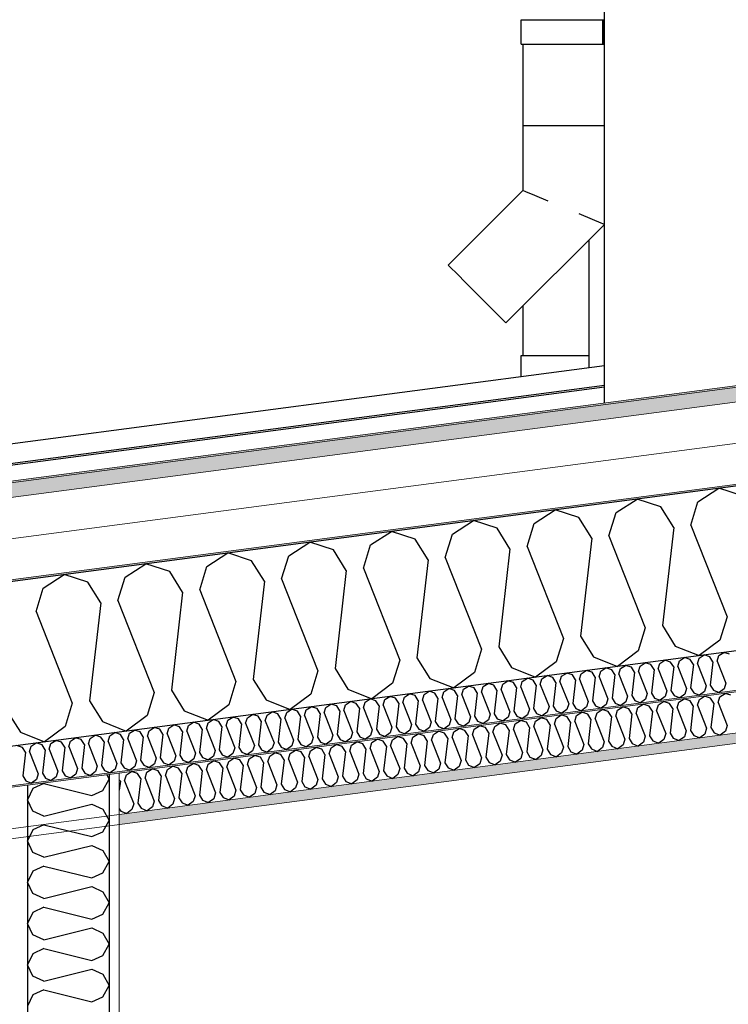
# Model space of a CAD drawing. Header units: millimetres. Extents: x -82116 to -57126, y -2070 to 21004.
# Tile 15 of 69: x -76073 to -75204, y 7186 to 8391. Entities that reach past the tile are written whole.
import ezdxf

# ---------------------------------------------------------------- set-up
doc = ezdxf.new("R2010")
doc.units = ezdxf.units.MM
doc.header["$LTSCALE"] = 0.5
doc.header["$MEASUREMENT"] = 0
doc.linetypes.add('PLINE', pattern=[0])
for name, color, linetype in [('235- Utvendig kledning og overflate(Nye konstruksjoner)', 7, 'Continuous'), ('24-- Innervegger (Skravur)(Nye konstruksjoner)', 7, 'Continuous'), ('24-- Innervegger(Nye konstruksjoner)', 7, 'Continuous'), ('244- Vinduer_ dører_ foldevegger(Nye konstruksjoner)', 7, 'Continuous'), ('256- Faste himlinger og overflatebehandling (Skravur)(Nye konstruksjoner)', 7, 'Continuous'), ('261- Primærkonstruksjon (tak)', 7, 'Continuous'), ('261- Primærkonstruksjon (tak) (Skravur)', 7, 'Continuous'), ('262- Taktekking (Skravur)(Nye konstruksjoner)', 7, 'Continuous'), ('265- Gesimser_ takrenner og nedløp(Nye konstruksjoner)', 7, 'Continuous')]:
    doc.layers.add(name, color=color, linetype=linetype)
for name, color, linetype, lineweight in [('236- Innvendig kledning og overflate(Nye konstruksjoner)', 7, 'Continuous', 0), ('256- Faste himlinger og overflatebehandling(Nye konstruksjoner)', 7, 'Continuous', 0), ('262- Taktekking(Nye konstruksjoner)', 7, 'Continuous', 0)]:
    doc.layers.add(name, color=color, linetype=linetype, lineweight=lineweight)
pattern_1 = [(270, (0, 0), (86.60254, 0), [0, -50]), (270, (43.3, -25), (86.60254, 0), [0, -50])]

# ---------------------------------------------------------------- blocks, each defined once
blk = doc.blocks.new('*X3')
at = {"layer": '24-- Innervegger (Skravur)(Nye konstruksjoner)', "linetype": 'PLINE'}
for p, q in [((-75966, 7466.6), (-75963.2, 7461.4)), ((-76043.1, 7456.1), (-76056.6, 7450)), ((-76043.1, 7456.1), (-75984.4, 7441.5)), ((-75970.9, 7447.6), (-75963.2, 7461.4)), ((-76056.6, 7450), (-76063.2, 7436.1)), ((-75984.4, 7441.5), (-75970.9, 7447.6)), ((-76056.6, 7422.3), (-76063.2, 7436.1)), ((-76043.1, 7416.2), (-75984.4, 7430.8)), ((-75984.4, 7430.8), (-75970.9, 7424.7)), ((-76043.1, 7416.2), (-76056.6, 7422.3)), ((-75970.9, 7424.7), (-75963.2, 7410.8)), ((-76043.1, 7405.5), (-76056.6, 7399.4)), ((-76043.1, 7405.5), (-75984.4, 7390.9)), ((-75970.9, 7397), (-75963.2, 7410.8)), ((-76056.6, 7399.4), (-76063.2, 7385.6)), ((-75984.4, 7390.9), (-75970.9, 7397)), ((-76056.6, 7371.7), (-76063.2, 7385.6)), ((-76043.1, 7365.6), (-75984.4, 7380.2)), ((-75984.4, 7380.2), (-75970.9, 7374.1)), ((-76043.1, 7365.6), (-76056.6, 7371.7)), ((-75970.9, 7374.1), (-75963.2, 7360.3)), ((-75970.9, 7346.4), (-75963.2, 7360.3)), ((-76056.6, 7348.8), (-76063.2, 7335)), ((-76043.1, 7354.9), (-76056.6, 7348.8)), ((-76043.1, 7354.9), (-75984.4, 7340.3)), ((-75984.4, 7340.3), (-75970.9, 7346.4)), ((-76056.6, 7321.2), (-76063.2, 7335)), ((-76043.1, 7315), (-76056.6, 7321.2)), ((-76043.1, 7315), (-75984.4, 7329.7)), ((-75984.4, 7329.7), (-75970.9, 7323.5)), ((-75970.9, 7323.5), (-75963.2, 7309.7)), ((-75970.9, 7295.9), (-75963.2, 7309.7)), ((-76056.6, 7298.2), (-76063.2, 7284.4)), ((-76043.1, 7304.4), (-76056.6, 7298.2)), ((-76043.1, 7304.4), (-75984.4, 7289.7)), ((-75984.4, 7289.7), (-75970.9, 7295.9)), ((-76056.6, 7270.6), (-76063.2, 7284.4)), ((-76043.1, 7264.4), (-75984.4, 7279.1)), ((-75984.4, 7279.1), (-75970.9, 7272.9)), ((-75970.9, 7272.9), (-75963.2, 7259.1)), ((-76043.1, 7264.4), (-76056.6, 7270.6)), ((-76056.6, 7247.6), (-76063.2, 7233.8)), ((-76043.1, 7253.8), (-76056.6, 7247.6)), ((-76043.1, 7253.8), (-75984.4, 7239.1)), ((-75970.9, 7245.3), (-75963.2, 7259.1)), ((-75984.4, 7239.1), (-75970.9, 7245.3)), ((-76056.6, 7220), (-76063.2, 7233.8)), ((-76043.1, 7213.8), (-75984.4, 7228.5)), ((-75984.4, 7228.5), (-75970.9, 7222.3)), ((-76043.1, 7213.8), (-76056.6, 7220)), ((-75970.9, 7222.3), (-75963.2, 7208.5)), ((-76043.1, 7203.2), (-76056.6, 7197)), ((-76043.1, 7203.2), (-75984.4, 7188.5)), ((-75970.9, 7194.7), (-75963.2, 7208.5)), ((-76056.6, 7197), (-76063.2, 7183.2)), ((-75984.4, 7188.5), (-75970.9, 7194.7))]:
    blk.add_line(p, q, dxfattribs=at)
blk = doc.blocks.new('*X6')
at = {"layer": '261- Primærkonstruksjon (tak) (Skravur)', "linetype": 'PLINE'}
for p, q in [((-75241.6, 7801), (-75215.9, 7817.5)), ((-75186.8, 7808.2), (-75215.9, 7817.5)), ((-75341.9, 7787.7), (-75316.2, 7804.3)), ((-75287.1, 7795), (-75316.2, 7804.3)), ((-75442.2, 7774.5), (-75416.5, 7791.1)), ((-75387.4, 7781.8), (-75416.5, 7791.1)), ((-75271.3, 7769.7), (-75287.1, 7795)), ((-75250.3, 7772.5), (-75241.6, 7801)), ((-75542.5, 7761.3), (-75516.8, 7777.9)), ((-75487.7, 7768.6), (-75516.8, 7777.9)), ((-75371.6, 7756.5), (-75387.4, 7781.8)), ((-75350.6, 7759.3), (-75341.9, 7787.7)), ((-75472, 7743.3), (-75487.7, 7768.6)), ((-75450.9, 7746.1), (-75442.2, 7774.5)), ((-75271.3, 7769.7), (-75285.1, 7649.6)), ((-75250.3, 7772.5), (-75205.9, 7660)), ((-75642.8, 7748.1), (-75617.1, 7764.7)), ((-75588, 7755.3), (-75617.1, 7764.7)), ((-75572.3, 7730.1), (-75588, 7755.3)), ((-75551.2, 7732.9), (-75542.5, 7761.3)), ((-75371.6, 7756.5), (-75385.4, 7636.4)), ((-75350.6, 7759.3), (-75306.2, 7646.8)), ((-75743.1, 7734.9), (-75717.4, 7751.5)), ((-75688.3, 7742.1), (-75717.4, 7751.5)), ((-75672.6, 7716.9), (-75688.3, 7742.1)), ((-75651.5, 7719.7), (-75642.8, 7748.1)), ((-75472, 7743.3), (-75485.7, 7623.2)), ((-75450.9, 7746.1), (-75406.5, 7633.6)), ((-75843.4, 7721.7), (-75817.7, 7738.3)), ((-75788.6, 7728.9), (-75817.7, 7738.3)), ((-75751.8, 7706.5), (-75743.1, 7734.9)), ((-75572.3, 7730.1), (-75586, 7609.9)), ((-75551.2, 7732.9), (-75506.8, 7620.4)), ((-75943.7, 7708.5), (-75918, 7725.1)), ((-75888.9, 7715.7), (-75918, 7725.1)), ((-75852.1, 7693.3), (-75843.4, 7721.7)), ((-75772.9, 7703.7), (-75788.6, 7728.9)), ((-75651.5, 7719.7), (-75607.1, 7607.2)), ((-76044, 7695.3), (-76018.3, 7711.9)), ((-75989.2, 7702.5), (-76018.3, 7711.9)), ((-75952.4, 7680), (-75943.7, 7708.5)), ((-75873.2, 7690.5), (-75888.9, 7715.7)), ((-75751.8, 7706.5), (-75707.4, 7594)), ((-75672.6, 7716.9), (-75686.3, 7596.7)), ((-76052.7, 7666.8), (-76044, 7695.3)), ((-75973.5, 7677.3), (-75989.2, 7702.5)), ((-75852.1, 7693.3), (-75807.7, 7580.8)), ((-75772.9, 7703.7), (-75786.6, 7583.5)), ((-75873.2, 7690.5), (-75886.9, 7570.3)), ((-75973.5, 7677.3), (-75987.3, 7557.1)), ((-75952.4, 7680), (-75908, 7567.6)), ((-76052.7, 7666.8), (-76008.3, 7554.4)), ((-75205.9, 7660), (-75214.6, 7631.5)), ((-75306.2, 7646.8), (-75314.9, 7618.3)), ((-75285.1, 7649.6), (-75269.3, 7624.3)), ((-75406.5, 7633.6), (-75415.2, 7605.1)), ((-75385.4, 7636.4), (-75369.7, 7611.1)), ((-75485.7, 7623.2), (-75470, 7597.9)), ((-75269.3, 7624.3), (-75239.9, 7612.6)), ((-75214.6, 7631.5), (-75239.9, 7612.6)), ((-75586, 7609.9), (-75570.3, 7584.7)), ((-75506.8, 7620.4), (-75515.5, 7591.9)), ((-75369.7, 7611.1), (-75340.2, 7599.4)), ((-75314.9, 7618.3), (-75340.2, 7599.4)), ((-75686.3, 7596.7), (-75670.6, 7571.5)), ((-75607.1, 7607.2), (-75615.8, 7578.7)), ((-75470, 7597.9), (-75440.6, 7586.2)), ((-75415.2, 7605.1), (-75440.6, 7586.2)), ((-75707.4, 7594), (-75716.1, 7565.5)), ((-75570.3, 7584.7), (-75540.9, 7573)), ((-75515.5, 7591.9), (-75540.9, 7573)), ((-75807.7, 7580.8), (-75816.4, 7552.3)), ((-75786.6, 7583.5), (-75770.9, 7558.3)), ((-75615.8, 7578.7), (-75641.2, 7559.8)), ((-75908, 7567.6), (-75916.7, 7539.1)), ((-75886.9, 7570.3), (-75871.2, 7545.1)), ((-75716.1, 7565.5), (-75741.5, 7546.6)), ((-75670.6, 7571.5), (-75641.2, 7559.8)), ((-76008.3, 7554.4), (-76017, 7525.9)), ((-75987.3, 7557.1), (-75971.5, 7531.9)), ((-75816.4, 7552.3), (-75841.8, 7533.4)), ((-75770.9, 7558.3), (-75741.5, 7546.6)), ((-76087.6, 7543.9), (-76071.8, 7518.7)), ((-75916.7, 7539.1), (-75942.1, 7520.2)), ((-75871.2, 7545.1), (-75841.8, 7533.4)), ((-76017, 7525.9), (-76042.4, 7507)), ((-75971.5, 7531.9), (-75942.1, 7520.2)), ((-76071.8, 7518.7), (-76042.4, 7507))]:
    blk.add_line(p, q, dxfattribs=at)
blk = doc.blocks.new('*X25')
at = {"layer": '256- Faste himlinger og overflatebehandling (Skravur)(Nye konstruksjoner)', "linetype": 'PLINE'}
for p, q in [((-75239.8, 7558.9), (-75233.4, 7563.1)), ((-75226.1, 7560.7), (-75233.4, 7563.1)), ((-75222.2, 7554.4), (-75226.1, 7560.7)), ((-75216.9, 7555.1), (-75214.8, 7562.2)), ((-75214.8, 7562.2), (-75208.3, 7566.4)), ((-75201.1, 7564), (-75208.3, 7566.4)), ((-75340.1, 7545.7), (-75333.7, 7549.9)), ((-75326.4, 7547.5), (-75333.7, 7549.9)), ((-75317.2, 7541.9), (-75315.1, 7549)), ((-75315.1, 7549), (-75308.6, 7553.2)), ((-75301.4, 7550.8), (-75308.6, 7553.2)), ((-75297.4, 7544.5), (-75301.4, 7550.8)), ((-75292.2, 7545.2), (-75290, 7552.3)), ((-75290, 7552.3), (-75283.6, 7556.5)), ((-75276.3, 7554.1), (-75283.6, 7556.5)), ((-75272.4, 7547.8), (-75276.3, 7554.1)), ((-75267.1, 7548.5), (-75264.9, 7555.6)), ((-75267.1, 7548.5), (-75256, 7520.4)), ((-75264.9, 7555.6), (-75258.5, 7559.8)), ((-75251.2, 7557.4), (-75258.5, 7559.8)), ((-75247.3, 7551.1), (-75251.2, 7557.4)), ((-75247.3, 7551.1), (-75250.7, 7521.1)), ((-75242, 7551.8), (-75239.8, 7558.9)), ((-75242, 7551.8), (-75230.9, 7523.7)), ((-75222.2, 7554.4), (-75225.6, 7524.4)), ((-75216.9, 7555.1), (-75205.8, 7527)), ((-75440.5, 7532.5), (-75434, 7536.6)), ((-75426.8, 7534.3), (-75434, 7536.6)), ((-75415.4, 7535.8), (-75409, 7540)), ((-75401.7, 7537.6), (-75409, 7540)), ((-75397.7, 7531.3), (-75401.7, 7537.6)), ((-75392.5, 7532), (-75390.3, 7539.1)), ((-75390.3, 7539.1), (-75383.9, 7543.3)), ((-75376.6, 7540.9), (-75383.9, 7543.3)), ((-75372.7, 7534.6), (-75376.6, 7540.9)), ((-75367.4, 7535.3), (-75365.2, 7542.4)), ((-75365.2, 7542.4), (-75358.8, 7546.6)), ((-75351.5, 7544.2), (-75358.8, 7546.6)), ((-75347.6, 7537.9), (-75351.5, 7544.2)), ((-75347.6, 7537.9), (-75351, 7507.9)), ((-75342.3, 7538.6), (-75340.1, 7545.7)), ((-75342.3, 7538.6), (-75331.2, 7510.5)), ((-75322.5, 7541.2), (-75326.4, 7547.5)), ((-75322.5, 7541.2), (-75325.9, 7511.2)), ((-75317.2, 7541.9), (-75306.1, 7513.8)), ((-75297.4, 7544.5), (-75300.9, 7514.5)), ((-75292.2, 7545.2), (-75281.1, 7517.1)), ((-75272.4, 7547.8), (-75275.8, 7517.8)), ((-75515.7, 7522.6), (-75509.3, 7526.7)), ((-75502, 7524.4), (-75509.3, 7526.7)), ((-75498, 7518.1), (-75502, 7524.4)), ((-75492.8, 7518.8), (-75490.6, 7525.9)), ((-75490.6, 7525.9), (-75484.2, 7530)), ((-75476.9, 7527.7), (-75484.2, 7530)), ((-75473, 7521.4), (-75476.9, 7527.7)), ((-75467.7, 7522.1), (-75465.5, 7529.2)), ((-75465.5, 7529.2), (-75459.1, 7533.3)), ((-75451.8, 7531), (-75459.1, 7533.3)), ((-75447.9, 7524.7), (-75451.8, 7531)), ((-75447.9, 7524.7), (-75451.3, 7494.7)), ((-75442.6, 7525.4), (-75440.5, 7532.5)), ((-75442.6, 7525.4), (-75431.5, 7497.3)), ((-75422.8, 7528), (-75426.8, 7534.3)), ((-75422.8, 7528), (-75426.3, 7498)), ((-75417.5, 7528.7), (-75415.4, 7535.8)), ((-75417.5, 7528.7), (-75406.4, 7500.6)), ((-75397.7, 7531.3), (-75401.2, 7501.3)), ((-75392.5, 7532), (-75381.4, 7503.9)), ((-75372.7, 7534.6), (-75376.1, 7504.6)), ((-75367.4, 7535.3), (-75356.3, 7507.2)), ((-75205.8, 7527), (-75208, 7519.9)), ((-75616, 7509.4), (-75609.6, 7513.5)), ((-75602.3, 7511.2), (-75609.6, 7513.5)), ((-75593.1, 7505.6), (-75590.9, 7512.7)), ((-75590.9, 7512.7), (-75584.5, 7516.8)), ((-75577.2, 7514.5), (-75584.5, 7516.8)), ((-75573.3, 7508.2), (-75577.2, 7514.5)), ((-75568, 7508.9), (-75565.8, 7516)), ((-75565.8, 7516), (-75559.4, 7520.1)), ((-75552.1, 7517.8), (-75559.4, 7520.1)), ((-75548.2, 7511.5), (-75552.1, 7517.8)), ((-75542.9, 7512.2), (-75540.8, 7519.3)), ((-75540.8, 7519.3), (-75534.3, 7523.4)), ((-75527.1, 7521.1), (-75534.3, 7523.4)), ((-75523.1, 7514.8), (-75527.1, 7521.1)), ((-75523.1, 7514.8), (-75526.6, 7484.8)), ((-75517.9, 7515.5), (-75515.7, 7522.6)), ((-75517.9, 7515.5), (-75506.8, 7487.4)), ((-75498, 7518.1), (-75501.5, 7488.1)), ((-75492.8, 7518.8), (-75481.7, 7490.7)), ((-75473, 7521.4), (-75476.4, 7491.4)), ((-75467.7, 7522.1), (-75456.6, 7494)), ((-75306.1, 7513.8), (-75308.3, 7506.7)), ((-75300.9, 7514.5), (-75296.9, 7508.2)), ((-75281.1, 7517.1), (-75283.2, 7510)), ((-75275.8, 7517.8), (-75271.9, 7511.5)), ((-75258.2, 7513.3), (-75264.5, 7508.5)), ((-75256, 7520.4), (-75258.2, 7513.3)), ((-75250.7, 7521.1), (-75246.8, 7514.8)), ((-75246.8, 7514.8), (-75239.4, 7511.8)), ((-75233.1, 7516.6), (-75239.4, 7511.8)), ((-75230.9, 7523.7), (-75233.1, 7516.6)), ((-75225.6, 7524.4), (-75221.7, 7518.1)), ((-75221.7, 7518.1), (-75214.4, 7515.1)), ((-75208, 7519.9), (-75214.4, 7515.1)), ((-75716.3, 7496.2), (-75709.9, 7500.3)), ((-75702.6, 7498), (-75709.9, 7500.3)), ((-75691.2, 7499.5), (-75684.8, 7503.6)), ((-75677.5, 7501.3), (-75684.8, 7503.6)), ((-75673.6, 7495), (-75677.5, 7501.3)), ((-75668.3, 7495.7), (-75666.1, 7502.8)), ((-75666.1, 7502.8), (-75659.7, 7506.9)), ((-75652.4, 7504.6), (-75659.7, 7506.9)), ((-75648.5, 7498.3), (-75652.4, 7504.6)), ((-75643.2, 7499), (-75641.1, 7506.1)), ((-75641.1, 7506.1), (-75634.6, 7510.2)), ((-75627.4, 7507.9), (-75634.6, 7510.2)), ((-75623.4, 7501.6), (-75627.4, 7507.9)), ((-75623.4, 7501.6), (-75626.9, 7471.5)), ((-75618.2, 7502.3), (-75616, 7509.4)), ((-75618.2, 7502.3), (-75607.1, 7474.2)), ((-75598.4, 7504.9), (-75602.3, 7511.2)), ((-75598.4, 7504.9), (-75601.8, 7474.9)), ((-75593.1, 7505.6), (-75582, 7477.5)), ((-75573.3, 7508.2), (-75576.7, 7478.2)), ((-75568, 7508.9), (-75556.9, 7480.8)), ((-75548.2, 7511.5), (-75551.6, 7481.5)), ((-75542.9, 7512.2), (-75531.8, 7484.1)), ((-75406.4, 7500.6), (-75408.6, 7493.5)), ((-75401.2, 7501.3), (-75397.2, 7494.9)), ((-75381.4, 7503.9), (-75383.5, 7496.8)), ((-75376.1, 7504.6), (-75372.2, 7498.3)), ((-75356.3, 7507.2), (-75358.5, 7500.1)), ((-75351, 7507.9), (-75347.1, 7501.6)), ((-75347.1, 7501.6), (-75339.7, 7498.6)), ((-75333.4, 7503.4), (-75339.7, 7498.6)), ((-75331.2, 7510.5), (-75333.4, 7503.4)), ((-75325.9, 7511.2), (-75322, 7504.9)), ((-75322, 7504.9), (-75314.7, 7501.9)), ((-75308.3, 7506.7), (-75314.7, 7501.9)), ((-75296.9, 7508.2), (-75289.6, 7505.2)), ((-75283.2, 7510), (-75289.6, 7505.2)), ((-75271.9, 7511.5), (-75264.5, 7508.5)), ((-75791.5, 7486.3), (-75785.1, 7490.4)), ((-75777.8, 7488.1), (-75785.1, 7490.4)), ((-75768.6, 7482.5), (-75766.4, 7489.6)), ((-75766.4, 7489.6), (-75760, 7493.7)), ((-75752.8, 7491.4), (-75760, 7493.7)), ((-75748.8, 7485.1), (-75752.8, 7491.4)), ((-75743.5, 7485.8), (-75741.4, 7492.9)), ((-75741.4, 7492.9), (-75734.9, 7497)), ((-75727.7, 7494.7), (-75734.9, 7497)), ((-75723.7, 7488.4), (-75727.7, 7494.7)), ((-75723.7, 7488.4), (-75727.2, 7458.3)), ((-75718.5, 7489.1), (-75716.3, 7496.2)), ((-75718.5, 7489.1), (-75707.4, 7461)), ((-75698.7, 7491.7), (-75702.6, 7498)), ((-75698.7, 7491.7), (-75702.1, 7461.6)), ((-75693.4, 7492.4), (-75691.2, 7499.5)), ((-75693.4, 7492.4), (-75682.3, 7464.3)), ((-75673.6, 7495), (-75677, 7464.9)), ((-75668.3, 7495.7), (-75657.2, 7467.6)), ((-75648.5, 7498.3), (-75651.9, 7468.2)), ((-75643.2, 7499), (-75632.1, 7470.9)), ((-75481.7, 7490.7), (-75483.8, 7483.5)), ((-75476.4, 7491.4), (-75472.5, 7485)), ((-75456.6, 7494), (-75458.8, 7486.8)), ((-75451.3, 7494.7), (-75447.4, 7488.3)), ((-75447.4, 7488.3), (-75440, 7485.4)), ((-75433.7, 7490.1), (-75440, 7485.4)), ((-75431.5, 7497.3), (-75433.7, 7490.1)), ((-75426.3, 7498), (-75422.3, 7491.6)), ((-75422.3, 7491.6), (-75415, 7488.7)), ((-75408.6, 7493.5), (-75415, 7488.7)), ((-75397.2, 7494.9), (-75389.9, 7492)), ((-75383.5, 7496.8), (-75389.9, 7492)), ((-75372.2, 7498.3), (-75364.8, 7495.3)), ((-75358.5, 7500.1), (-75364.8, 7495.3)), ((-75891.8, 7473.1), (-75885.4, 7477.2)), ((-75878.1, 7474.9), (-75885.4, 7477.2)), ((-75868.9, 7469.3), (-75866.8, 7476.4)), ((-75866.8, 7476.4), (-75860.3, 7480.5)), ((-75853.1, 7478.2), (-75860.3, 7480.5)), ((-75849.1, 7471.9), (-75853.1, 7478.2)), ((-75843.8, 7472.6), (-75841.7, 7479.7)), ((-75841.7, 7479.7), (-75835.3, 7483.8)), ((-75828, 7481.5), (-75835.3, 7483.8)), ((-75824, 7475.2), (-75828, 7481.5)), ((-75818.8, 7475.9), (-75816.6, 7483)), ((-75816.6, 7483), (-75810.2, 7487.1)), ((-75802.9, 7484.8), (-75810.2, 7487.1)), ((-75799, 7478.5), (-75802.9, 7484.8)), ((-75799, 7478.5), (-75802.4, 7448.4)), ((-75793.7, 7479.2), (-75791.5, 7486.3)), ((-75793.7, 7479.2), (-75782.6, 7451)), ((-75773.9, 7481.8), (-75777.8, 7488.1)), ((-75773.9, 7481.8), (-75777.3, 7451.7)), ((-75768.6, 7482.5), (-75757.5, 7454.3)), ((-75748.8, 7485.1), (-75752.3, 7455)), ((-75743.5, 7485.8), (-75732.4, 7457.6)), ((-75582, 7477.5), (-75584.2, 7470.3)), ((-75576.7, 7478.2), (-75572.8, 7471.8)), ((-75556.9, 7480.8), (-75559.1, 7473.6)), ((-75551.6, 7481.5), (-75547.7, 7475.1)), ((-75534, 7476.9), (-75540.3, 7472.2)), ((-75531.8, 7484.1), (-75534, 7476.9)), ((-75526.6, 7484.8), (-75522.6, 7478.4)), ((-75522.6, 7478.4), (-75515.3, 7475.5)), ((-75508.9, 7480.2), (-75515.3, 7475.5)), ((-75506.8, 7487.4), (-75508.9, 7480.2)), ((-75501.5, 7488.1), (-75497.5, 7481.7)), ((-75497.5, 7481.7), (-75490.2, 7478.8)), ((-75483.8, 7483.5), (-75490.2, 7478.8)), ((-75472.5, 7485), (-75465.1, 7482.1)), ((-75458.8, 7486.8), (-75465.1, 7482.1)), ((-75944.2, 7459.4), (-75942, 7466.5)), ((-75942, 7466.5), (-75935.6, 7470.6)), ((-75928.3, 7468.3), (-75935.6, 7470.6)), ((-75924.3, 7462), (-75928.3, 7468.3)), ((-75919.1, 7462.7), (-75916.9, 7469.8)), ((-75916.9, 7469.8), (-75910.5, 7473.9)), ((-75903.2, 7471.6), (-75910.5, 7473.9)), ((-75899.3, 7465.3), (-75903.2, 7471.6)), ((-75899.3, 7465.3), (-75902.7, 7435.2)), ((-75894, 7466), (-75891.8, 7473.1)), ((-75894, 7466), (-75882.9, 7437.8)), ((-75874.2, 7468.6), (-75878.1, 7474.9)), ((-75874.2, 7468.6), (-75877.6, 7438.5)), ((-75868.9, 7469.3), (-75857.8, 7441.1)), ((-75849.1, 7471.9), (-75852.6, 7441.8)), ((-75843.8, 7472.6), (-75832.8, 7444.4)), ((-75824, 7475.2), (-75827.5, 7445.1)), ((-75818.8, 7475.9), (-75807.7, 7447.7)), ((-75682.3, 7464.3), (-75684.5, 7457.1)), ((-75677, 7464.9), (-75673.1, 7458.6)), ((-75657.2, 7467.6), (-75659.4, 7460.4)), ((-75651.9, 7468.2), (-75648, 7461.9)), ((-75632.1, 7470.9), (-75634.3, 7463.7)), ((-75626.9, 7471.5), (-75622.9, 7465.2)), ((-75622.9, 7465.2), (-75615.6, 7462.3)), ((-75609.2, 7467), (-75615.6, 7462.3)), ((-75607.1, 7474.2), (-75609.2, 7467)), ((-75601.8, 7474.9), (-75597.9, 7468.5)), ((-75597.9, 7468.5), (-75590.5, 7465.6)), ((-75584.2, 7470.3), (-75590.5, 7465.6)), ((-75572.8, 7471.8), (-75565.4, 7468.9)), ((-75559.1, 7473.6), (-75565.4, 7468.9)), ((-75547.7, 7475.1), (-75540.3, 7472.2)), ((-75949.4, 7458.7), (-75950.7, 7460.6)), ((-75949.4, 7458.7), (-75950.7, 7447.9)), ((-75944.2, 7459.4), (-75933.1, 7431.2)), ((-75924.3, 7462), (-75927.8, 7431.9)), ((-75919.1, 7462.7), (-75908, 7434.5)), ((-75757.5, 7454.3), (-75759.7, 7447.2)), ((-75752.3, 7455), (-75748.3, 7448.7)), ((-75732.4, 7457.6), (-75734.6, 7450.5)), ((-75727.2, 7458.3), (-75723.2, 7452)), ((-75709.5, 7453.8), (-75715.9, 7449.1)), ((-75707.4, 7461), (-75709.5, 7453.8)), ((-75702.1, 7461.6), (-75698.2, 7455.3)), ((-75698.2, 7455.3), (-75690.8, 7452.4)), ((-75684.5, 7457.1), (-75690.8, 7452.4)), ((-75673.1, 7458.6), (-75665.7, 7455.7)), ((-75659.4, 7460.4), (-75665.7, 7455.7)), ((-75648, 7461.9), (-75640.7, 7459)), ((-75634.3, 7463.7), (-75640.7, 7459)), ((-75857.8, 7441.1), (-75860, 7434)), ((-75852.6, 7441.8), (-75848.6, 7435.5)), ((-75832.8, 7444.4), (-75834.9, 7437.3)), ((-75827.5, 7445.1), (-75823.5, 7438.8)), ((-75809.8, 7440.6), (-75816.2, 7435.9)), ((-75807.7, 7447.7), (-75809.8, 7440.6)), ((-75802.4, 7448.4), (-75798.5, 7442.1)), ((-75798.5, 7442.1), (-75791.1, 7439.2)), ((-75784.8, 7443.9), (-75791.1, 7439.2)), ((-75782.6, 7451), (-75784.8, 7443.9)), ((-75777.3, 7451.7), (-75773.4, 7445.4)), ((-75773.4, 7445.4), (-75766, 7442.5)), ((-75759.7, 7447.2), (-75766, 7442.5)), ((-75748.3, 7448.7), (-75741, 7445.8)), ((-75734.6, 7450.5), (-75741, 7445.8)), ((-75723.2, 7452), (-75715.9, 7449.1)), ((-75933.1, 7431.2), (-75935.2, 7424.1)), ((-75927.8, 7431.9), (-75923.8, 7425.6)), ((-75908, 7434.5), (-75910.2, 7427.4)), ((-75902.7, 7435.2), (-75898.8, 7428.9)), ((-75898.8, 7428.9), (-75891.4, 7426)), ((-75885.1, 7430.7), (-75891.4, 7426)), ((-75882.9, 7437.8), (-75885.1, 7430.7)), ((-75877.6, 7438.5), (-75873.7, 7432.2)), ((-75873.7, 7432.2), (-75866.3, 7429.3)), ((-75860, 7434), (-75866.3, 7429.3)), ((-75848.6, 7435.5), (-75841.3, 7432.6)), ((-75834.9, 7437.3), (-75841.3, 7432.6)), ((-75823.5, 7438.8), (-75816.2, 7435.9)), ((-75950.7, 7425.1), (-75948.9, 7422.3)), ((-75948.9, 7422.3), (-75941.6, 7419.4)), ((-75935.2, 7424.1), (-75941.6, 7419.4)), ((-75923.8, 7425.6), (-75916.5, 7422.7)), ((-75910.2, 7427.4), (-75916.5, 7422.7))]:
    blk.add_line(p, q, dxfattribs=at)
blk = doc.blocks.new('*X26')
at = {"layer": '256- Faste himlinger og overflatebehandling (Skravur)(Nye konstruksjoner)', "linetype": 'PLINE'}
for p, q in [((-75264.2, 7606.3), (-75258, 7610.3)), ((-75251, 7608), (-75258, 7610.3)), ((-75242.2, 7602.6), (-75240.1, 7609.4)), ((-75240.1, 7609.4), (-75233.9, 7613.4)), ((-75226.9, 7611.2), (-75233.9, 7613.4)), ((-75223.2, 7605.1), (-75226.9, 7611.2)), ((-75218.1, 7605.8), (-75216, 7612.6)), ((-75216, 7612.6), (-75209.9, 7616.6)), ((-75202.9, 7614.3), (-75209.9, 7616.6)), ((-75360.5, 7593.6), (-75354.3, 7597.6)), ((-75347.3, 7595.3), (-75354.3, 7597.6)), ((-75338.5, 7589.9), (-75336.4, 7596.8)), ((-75336.4, 7596.8), (-75330.2, 7600.7)), ((-75323.2, 7598.5), (-75330.2, 7600.7)), ((-75319.5, 7592.4), (-75323.2, 7598.5)), ((-75314.4, 7593.1), (-75312.3, 7599.9)), ((-75312.3, 7599.9), (-75306.1, 7603.9)), ((-75299.2, 7601.7), (-75306.1, 7603.9)), ((-75295.4, 7595.6), (-75299.2, 7601.7)), ((-75290.3, 7596.3), (-75288.2, 7603.1)), ((-75288.2, 7603.1), (-75282.1, 7607.1)), ((-75275.1, 7604.8), (-75282.1, 7607.1)), ((-75271.3, 7598.8), (-75275.1, 7604.8)), ((-75271.3, 7598.8), (-75274.6, 7569.9)), ((-75266.2, 7599.4), (-75264.2, 7606.3)), ((-75266.2, 7599.4), (-75255.6, 7572.4)), ((-75247.2, 7601.9), (-75251, 7608)), ((-75247.2, 7601.9), (-75250.5, 7573.1)), ((-75242.2, 7602.6), (-75231.5, 7575.6)), ((-75223.2, 7605.1), (-75226.5, 7576.3)), ((-75218.1, 7605.8), (-75207.4, 7578.8)), ((-75456.8, 7580.9), (-75450.6, 7584.9)), ((-75443.6, 7582.7), (-75450.6, 7584.9)), ((-75432.7, 7584.1), (-75426.5, 7588.1)), ((-75419.5, 7585.8), (-75426.5, 7588.1)), ((-75415.7, 7579.8), (-75419.5, 7585.8)), ((-75410.7, 7580.4), (-75408.6, 7587.3)), ((-75408.6, 7587.3), (-75402.4, 7591.2)), ((-75395.5, 7589), (-75402.4, 7591.2)), ((-75391.7, 7582.9), (-75395.5, 7589)), ((-75386.6, 7583.6), (-75384.5, 7590.4)), ((-75384.5, 7590.4), (-75378.4, 7594.4)), ((-75371.4, 7592.2), (-75378.4, 7594.4)), ((-75367.6, 7586.1), (-75371.4, 7592.2)), ((-75367.6, 7586.1), (-75370.9, 7557.3)), ((-75362.5, 7586.8), (-75360.5, 7593.6)), ((-75362.5, 7586.8), (-75351.9, 7559.8)), ((-75343.5, 7589.3), (-75347.3, 7595.3)), ((-75343.5, 7589.3), (-75346.8, 7560.4)), ((-75338.5, 7589.9), (-75327.8, 7562.9)), ((-75319.5, 7592.4), (-75322.8, 7563.6)), ((-75314.4, 7593.1), (-75303.7, 7566.1)), ((-75295.4, 7595.6), (-75298.7, 7566.8)), ((-75290.3, 7596.3), (-75279.7, 7569.3)), ((-75529, 7571.4), (-75522.8, 7575.4)), ((-75515.8, 7573.1), (-75522.8, 7575.4)), ((-75512, 7567.1), (-75515.8, 7573.1)), ((-75507, 7567.8), (-75504.9, 7574.6)), ((-75504.9, 7574.6), (-75498.7, 7578.6)), ((-75491.7, 7576.3), (-75498.7, 7578.6)), ((-75488, 7570.3), (-75491.7, 7576.3)), ((-75482.9, 7570.9), (-75480.8, 7577.8)), ((-75480.8, 7577.8), (-75474.7, 7581.7)), ((-75467.7, 7579.5), (-75474.7, 7581.7)), ((-75463.9, 7573.4), (-75467.7, 7579.5)), ((-75463.9, 7573.4), (-75467.2, 7544.6)), ((-75458.8, 7574.1), (-75456.8, 7580.9)), ((-75458.8, 7574.1), (-75448.2, 7547.1)), ((-75439.8, 7576.6), (-75443.6, 7582.7)), ((-75439.8, 7576.6), (-75443.1, 7547.8)), ((-75434.8, 7577.3), (-75432.7, 7584.1)), ((-75434.8, 7577.3), (-75424.1, 7550.3)), ((-75415.7, 7579.8), (-75419.1, 7550.9)), ((-75410.7, 7580.4), (-75400, 7553.4)), ((-75391.7, 7582.9), (-75395, 7554.1)), ((-75386.6, 7583.6), (-75376, 7556.6)), ((-75250.5, 7573.1), (-75246.8, 7567.1)), ((-75231.5, 7575.6), (-75233.6, 7568.8)), ((-75226.5, 7576.3), (-75222.7, 7570.2)), ((-75207.4, 7578.8), (-75209.5, 7572)), ((-75625.3, 7558.7), (-75619.1, 7562.7)), ((-75612.1, 7560.5), (-75619.1, 7562.7)), ((-75603.3, 7555.1), (-75601.2, 7561.9)), ((-75601.2, 7561.9), (-75595, 7565.9)), ((-75588, 7563.6), (-75595, 7565.9)), ((-75584.3, 7557.6), (-75588, 7563.6)), ((-75579.2, 7558.2), (-75577.1, 7565.1)), ((-75577.1, 7565.1), (-75571, 7569.1)), ((-75564, 7566.8), (-75571, 7569.1)), ((-75560.2, 7560.7), (-75564, 7566.8)), ((-75560.2, 7560.7), (-75563.5, 7531.9)), ((-75555.1, 7561.4), (-75553, 7568.2)), ((-75555.1, 7561.4), (-75544.5, 7534.4)), ((-75553, 7568.2), (-75546.9, 7572.2)), ((-75539.9, 7570), (-75546.9, 7572.2)), ((-75536.1, 7563.9), (-75539.9, 7570)), ((-75536.1, 7563.9), (-75539.4, 7535.1)), ((-75531.1, 7564.6), (-75529, 7571.4)), ((-75531.1, 7564.6), (-75520.4, 7537.6)), ((-75512, 7567.1), (-75515.3, 7538.3)), ((-75507, 7567.8), (-75496.3, 7540.8)), ((-75488, 7570.3), (-75491.3, 7541.4)), ((-75482.9, 7570.9), (-75472.3, 7543.9)), ((-75327.8, 7562.9), (-75329.9, 7556.1)), ((-75322.8, 7563.6), (-75319, 7557.5)), ((-75303.7, 7566.1), (-75305.8, 7559.3)), ((-75298.7, 7566.8), (-75294.9, 7560.7)), ((-75294.9, 7560.7), (-75287.8, 7557.9)), ((-75281.8, 7562.4), (-75287.8, 7557.9)), ((-75279.7, 7569.3), (-75281.8, 7562.4)), ((-75274.6, 7569.9), (-75270.8, 7563.9)), ((-75270.8, 7563.9), (-75263.8, 7561.1)), ((-75257.7, 7565.6), (-75263.8, 7561.1)), ((-75255.6, 7572.4), (-75257.7, 7565.6)), ((-75246.8, 7567.1), (-75239.7, 7564.3)), ((-75233.6, 7568.8), (-75239.7, 7564.3)), ((-75222.7, 7570.2), (-75215.6, 7567.4)), ((-75209.5, 7572), (-75215.6, 7567.4)), ((-75721.6, 7546.1), (-75715.4, 7550)), ((-75708.4, 7547.8), (-75715.4, 7550)), ((-75699.6, 7542.4), (-75697.5, 7549.2)), ((-75697.5, 7549.2), (-75691.3, 7553.2)), ((-75684.3, 7551), (-75691.3, 7553.2)), ((-75680.6, 7544.9), (-75684.3, 7551)), ((-75675.5, 7545.6), (-75673.4, 7552.4)), ((-75673.4, 7552.4), (-75667.2, 7556.4)), ((-75660.3, 7554.1), (-75667.2, 7556.4)), ((-75656.5, 7548.1), (-75660.3, 7554.1)), ((-75651.4, 7548.7), (-75649.3, 7555.6)), ((-75651.4, 7548.7), (-75640.8, 7521.7)), ((-75649.3, 7555.6), (-75643.2, 7559.5)), ((-75636.2, 7557.3), (-75643.2, 7559.5)), ((-75632.4, 7551.2), (-75636.2, 7557.3)), ((-75632.4, 7551.2), (-75635.7, 7522.4)), ((-75627.4, 7551.9), (-75625.3, 7558.7)), ((-75627.4, 7551.9), (-75616.7, 7524.9)), ((-75608.3, 7554.4), (-75612.1, 7560.5)), ((-75608.3, 7554.4), (-75611.6, 7525.6)), ((-75603.3, 7555.1), (-75592.6, 7528.1)), ((-75584.3, 7557.6), (-75587.6, 7528.7)), ((-75579.2, 7558.2), (-75568.5, 7531.2)), ((-75424.1, 7550.3), (-75426.2, 7543.4)), ((-75419.1, 7550.9), (-75415.3, 7544.9)), ((-75400, 7553.4), (-75402.1, 7546.6)), ((-75395, 7554.1), (-75391.2, 7548)), ((-75378, 7549.8), (-75384.1, 7545.2)), ((-75376, 7556.6), (-75378, 7549.8)), ((-75370.9, 7557.3), (-75367.1, 7551.2)), ((-75367.1, 7551.2), (-75360.1, 7548.4)), ((-75354, 7552.9), (-75360.1, 7548.4)), ((-75351.9, 7559.8), (-75354, 7552.9)), ((-75346.8, 7560.4), (-75343, 7554.4)), ((-75343, 7554.4), (-75336, 7551.6)), ((-75329.9, 7556.1), (-75336, 7551.6)), ((-75319, 7557.5), (-75311.9, 7554.7)), ((-75305.8, 7559.3), (-75311.9, 7554.7)), ((-75817.9, 7533.4), (-75811.7, 7537.4)), ((-75804.7, 7535.1), (-75811.7, 7537.4)), ((-75795.9, 7529.7), (-75793.8, 7536.6)), ((-75793.8, 7536.6), (-75787.6, 7540.5)), ((-75780.6, 7538.3), (-75787.6, 7540.5)), ((-75776.9, 7532.2), (-75780.6, 7538.3)), ((-75771.8, 7532.9), (-75769.7, 7539.7)), ((-75769.7, 7539.7), (-75763.5, 7543.7)), ((-75756.6, 7541.5), (-75763.5, 7543.7)), ((-75752.8, 7535.4), (-75756.6, 7541.5)), ((-75747.7, 7536.1), (-75745.6, 7542.9)), ((-75745.6, 7542.9), (-75739.5, 7546.9)), ((-75732.5, 7544.6), (-75739.5, 7546.9)), ((-75728.7, 7538.6), (-75732.5, 7544.6)), ((-75728.7, 7538.6), (-75732, 7509.7)), ((-75723.6, 7539.2), (-75721.6, 7546.1)), ((-75723.6, 7539.2), (-75713, 7512.2)), ((-75704.6, 7541.7), (-75708.4, 7547.8)), ((-75704.6, 7541.7), (-75707.9, 7512.9)), ((-75699.6, 7542.4), (-75688.9, 7515.4)), ((-75680.6, 7544.9), (-75683.9, 7516.1)), ((-75675.5, 7545.6), (-75664.8, 7518.6)), ((-75656.5, 7548.1), (-75659.8, 7519.2)), ((-75520.4, 7537.6), (-75522.5, 7530.8)), ((-75515.3, 7538.3), (-75511.6, 7532.2)), ((-75496.3, 7540.8), (-75498.4, 7533.9)), ((-75491.3, 7541.4), (-75487.5, 7535.4)), ((-75474.3, 7537.1), (-75480.4, 7532.6)), ((-75472.3, 7543.9), (-75474.3, 7537.1)), ((-75467.2, 7544.6), (-75463.4, 7538.5)), ((-75463.4, 7538.5), (-75456.4, 7535.7)), ((-75450.3, 7540.3), (-75456.4, 7535.7)), ((-75448.2, 7547.1), (-75450.3, 7540.3)), ((-75443.1, 7547.8), (-75439.3, 7541.7)), ((-75439.3, 7541.7), (-75432.3, 7538.9)), ((-75426.2, 7543.4), (-75432.3, 7538.9)), ((-75415.3, 7544.9), (-75408.2, 7542.1)), ((-75402.1, 7546.6), (-75408.2, 7542.1)), ((-75391.2, 7548), (-75384.1, 7545.2)), ((-75914.1, 7520.7), (-75908, 7524.7)), ((-75901, 7522.4), (-75908, 7524.7)), ((-75890.1, 7523.9), (-75883.9, 7527.9)), ((-75876.9, 7525.6), (-75883.9, 7527.9)), ((-75873.1, 7519.5), (-75876.9, 7525.6)), ((-75868.1, 7520.2), (-75866, 7527)), ((-75866, 7527), (-75859.8, 7531)), ((-75852.9, 7528.8), (-75859.8, 7531)), ((-75849.1, 7522.7), (-75852.9, 7528.8)), ((-75844, 7523.4), (-75841.9, 7530.2)), ((-75841.9, 7530.2), (-75835.8, 7534.2)), ((-75828.8, 7531.9), (-75835.8, 7534.2)), ((-75825, 7525.9), (-75828.8, 7531.9)), ((-75825, 7525.9), (-75828.3, 7497.1)), ((-75819.9, 7526.6), (-75817.9, 7533.4)), ((-75819.9, 7526.6), (-75809.3, 7499.6)), ((-75800.9, 7529.1), (-75804.7, 7535.1)), ((-75800.9, 7529.1), (-75804.2, 7500.2)), ((-75795.9, 7529.7), (-75785.2, 7502.7)), ((-75776.9, 7532.2), (-75780.2, 7503.4)), ((-75771.8, 7532.9), (-75761.1, 7505.9)), ((-75752.8, 7535.4), (-75756.1, 7506.6)), ((-75747.7, 7536.1), (-75737.1, 7509.1)), ((-75616.7, 7524.9), (-75618.8, 7518.1)), ((-75611.6, 7525.6), (-75607.9, 7519.5)), ((-75592.6, 7528.1), (-75594.7, 7521.2)), ((-75587.6, 7528.7), (-75583.8, 7522.7)), ((-75570.6, 7524.4), (-75576.7, 7519.9)), ((-75568.5, 7531.2), (-75570.6, 7524.4)), ((-75563.5, 7531.9), (-75559.7, 7525.9)), ((-75559.7, 7525.9), (-75552.7, 7523)), ((-75546.6, 7527.6), (-75552.7, 7523)), ((-75544.5, 7534.4), (-75546.6, 7527.6)), ((-75539.4, 7535.1), (-75535.6, 7529)), ((-75535.6, 7529), (-75528.6, 7526.2)), ((-75522.5, 7530.8), (-75528.6, 7526.2)), ((-75511.6, 7532.2), (-75504.5, 7529.4)), ((-75498.4, 7533.9), (-75504.5, 7529.4)), ((-75487.5, 7535.4), (-75480.4, 7532.6)), ((-75986.4, 7511.2), (-75980.2, 7515.2)), ((-75973.2, 7512.9), (-75980.2, 7515.2)), ((-75969.4, 7506.9), (-75973.2, 7512.9)), ((-75964.4, 7507.5), (-75962.3, 7514.4)), ((-75962.3, 7514.4), (-75956.1, 7518.3)), ((-75949.1, 7516.1), (-75956.1, 7518.3)), ((-75945.4, 7510), (-75949.1, 7516.1)), ((-75940.3, 7510.7), (-75938.2, 7517.5)), ((-75938.2, 7517.5), (-75932.1, 7521.5)), ((-75925.1, 7519.3), (-75932.1, 7521.5)), ((-75921.3, 7513.2), (-75925.1, 7519.3)), ((-75921.3, 7513.2), (-75924.6, 7484.4)), ((-75916.2, 7513.9), (-75914.1, 7520.7)), ((-75916.2, 7513.9), (-75905.6, 7486.9)), ((-75897.2, 7516.4), (-75901, 7522.4)), ((-75897.2, 7516.4), (-75900.5, 7487.5)), ((-75892.2, 7517), (-75890.1, 7523.9)), ((-75892.2, 7517), (-75881.5, 7490)), ((-75873.1, 7519.5), (-75876.4, 7490.7)), ((-75868.1, 7520.2), (-75857.4, 7493.2)), ((-75849.1, 7522.7), (-75852.4, 7493.9)), ((-75844, 7523.4), (-75833.4, 7496.4)), ((-75707.9, 7512.9), (-75704.2, 7506.8)), ((-75688.9, 7515.4), (-75691, 7508.6)), ((-75683.9, 7516.1), (-75680.1, 7510)), ((-75664.8, 7518.6), (-75666.9, 7511.7)), ((-75659.8, 7519.2), (-75656, 7513.2)), ((-75656, 7513.2), (-75648.9, 7510.4)), ((-75642.9, 7514.9), (-75648.9, 7510.4)), ((-75640.8, 7521.7), (-75642.9, 7514.9)), ((-75635.7, 7522.4), (-75631.9, 7516.3)), ((-75631.9, 7516.3), (-75624.9, 7513.5)), ((-75618.8, 7518.1), (-75624.9, 7513.5)), ((-75607.9, 7519.5), (-75600.8, 7516.7)), ((-75594.7, 7521.2), (-75600.8, 7516.7)), ((-75583.8, 7522.7), (-75576.7, 7519.9)), ((-76069.5, 7500.3), (-76076.5, 7502.5)), ((-76060.7, 7494.9), (-76058.6, 7501.7)), ((-76058.6, 7501.7), (-76052.4, 7505.7)), ((-76045.4, 7503.4), (-76052.4, 7505.7)), ((-76041.7, 7497.4), (-76045.4, 7503.4)), ((-76036.6, 7498), (-76034.5, 7504.9)), ((-76034.5, 7504.9), (-76028.4, 7508.8)), ((-76021.4, 7506.6), (-76028.4, 7508.8)), ((-76017.6, 7500.5), (-76021.4, 7506.6)), ((-76017.6, 7500.5), (-76020.9, 7471.7)), ((-76012.5, 7501.2), (-76010.4, 7508)), ((-76012.5, 7501.2), (-76001.9, 7474.2)), ((-76010.4, 7508), (-76004.3, 7512)), ((-75997.3, 7509.8), (-76004.3, 7512)), ((-75993.5, 7503.7), (-75997.3, 7509.8)), ((-75993.5, 7503.7), (-75996.8, 7474.9)), ((-75988.5, 7504.4), (-75986.4, 7511.2)), ((-75988.5, 7504.4), (-75977.8, 7477.4)), ((-75969.4, 7506.9), (-75972.7, 7478)), ((-75964.4, 7507.5), (-75953.7, 7480.5)), ((-75945.4, 7510), (-75948.7, 7481.2)), ((-75940.3, 7510.7), (-75929.7, 7483.7)), ((-75785.2, 7502.7), (-75787.3, 7495.9)), ((-75780.2, 7503.4), (-75776.4, 7497.3)), ((-75761.1, 7505.9), (-75763.2, 7499.1)), ((-75756.1, 7506.6), (-75752.3, 7500.5)), ((-75752.3, 7500.5), (-75745.2, 7497.7)), ((-75739.1, 7502.2), (-75745.2, 7497.7)), ((-75737.1, 7509.1), (-75739.1, 7502.2)), ((-75732, 7509.7), (-75728.2, 7503.7)), ((-75728.2, 7503.7), (-75721.2, 7500.9)), ((-75715.1, 7505.4), (-75721.2, 7500.9)), ((-75713, 7512.2), (-75715.1, 7505.4)), ((-75704.2, 7506.8), (-75697.1, 7504)), ((-75691, 7508.6), (-75697.1, 7504)), ((-75680.1, 7510), (-75673, 7507.2)), ((-75666.9, 7511.7), (-75673, 7507.2)), ((-76065.7, 7494.2), (-76069.5, 7500.3)), ((-76065.7, 7494.2), (-76069, 7465.4)), ((-76060.7, 7494.9), (-76050, 7467.9)), ((-76041.7, 7497.4), (-76045, 7468.5)), ((-76036.6, 7498), (-76025.9, 7471)), ((-75881.5, 7490), (-75883.6, 7483.2)), ((-75876.4, 7490.7), (-75872.7, 7484.7)), ((-75857.4, 7493.2), (-75859.5, 7486.4)), ((-75852.4, 7493.9), (-75848.6, 7487.8)), ((-75835.4, 7489.6), (-75841.5, 7485)), ((-75833.4, 7496.4), (-75835.4, 7489.6)), ((-75828.3, 7497.1), (-75824.5, 7491)), ((-75824.5, 7491), (-75817.5, 7488.2)), ((-75811.4, 7492.7), (-75817.5, 7488.2)), ((-75809.3, 7499.6), (-75811.4, 7492.7)), ((-75804.2, 7500.2), (-75800.4, 7494.2)), ((-75800.4, 7494.2), (-75793.4, 7491.4)), ((-75787.3, 7495.9), (-75793.4, 7491.4)), ((-75776.4, 7497.3), (-75769.3, 7494.5)), ((-75763.2, 7499.1), (-75769.3, 7494.5)), ((-75977.8, 7477.4), (-75979.9, 7470.5)), ((-75972.7, 7478), (-75969, 7472)), ((-75953.7, 7480.5), (-75955.8, 7473.7)), ((-75948.7, 7481.2), (-75944.9, 7475.1)), ((-75931.7, 7476.9), (-75937.8, 7472.3)), ((-75929.7, 7483.7), (-75931.7, 7476.9)), ((-75924.6, 7484.4), (-75920.8, 7478.3)), ((-75920.8, 7478.3), (-75913.8, 7475.5)), ((-75907.7, 7480), (-75913.8, 7475.5)), ((-75905.6, 7486.9), (-75907.7, 7480)), ((-75900.5, 7487.5), (-75896.7, 7481.5)), ((-75896.7, 7481.5), (-75889.7, 7478.7)), ((-75883.6, 7483.2), (-75889.7, 7478.7)), ((-75872.7, 7484.7), (-75865.6, 7481.8)), ((-75859.5, 7486.4), (-75865.6, 7481.8)), ((-75848.6, 7487.8), (-75841.5, 7485)), ((-76069, 7465.4), (-76065.3, 7459.3)), ((-76050, 7467.9), (-76052.1, 7461)), ((-76045, 7468.5), (-76041.2, 7462.5)), ((-76028, 7464.2), (-76034.1, 7459.7)), ((-76025.9, 7471), (-76028, 7464.2)), ((-76020.9, 7471.7), (-76017.1, 7465.6)), ((-76017.1, 7465.6), (-76010, 7462.8)), ((-76004, 7467.4), (-76010, 7462.8)), ((-76001.9, 7474.2), (-76004, 7467.4)), ((-75996.8, 7474.9), (-75993, 7468.8)), ((-75993, 7468.8), (-75986, 7466)), ((-75979.9, 7470.5), (-75986, 7466)), ((-75969, 7472), (-75961.9, 7469.2)), ((-75955.8, 7473.7), (-75961.9, 7469.2)), ((-75944.9, 7475.1), (-75937.8, 7472.3)), ((-76065.3, 7459.3), (-76058.2, 7456.5)), ((-76052.1, 7461), (-76058.2, 7456.5)), ((-76041.2, 7462.5), (-76034.1, 7459.7))]:
    blk.add_line(p, q, dxfattribs=at)

msp = doc.modelspace()

# ---------------------------------------------------------------- hatches: boundary and pattern name
at = {"layer": '24-- Innervegger (Skravur)(Nye konstruksjoner)', "linetype": 'Continuous'}
h = msp.add_hatch(dxfattribs=at)
h.set_pattern_fill('Gips', color=256, style=0, pattern_type=2)
h.set_pattern_definition(pattern_1)
h.paths.add_polyline_path([(-75950.7, 7468.6), (-75963.2, 7467), (-75963.2, 3820), (-75950.7, 3820)])
h = msp.add_hatch(dxfattribs=at)
h.set_pattern_fill('Gips', color=256, style=0, pattern_type=2)
h.set_pattern_definition(pattern_1)
h.paths.add_polyline_path([(-76075.7, 7452.2), (-76075.7, 3820), (-76063.2, 3820), (-76063.2, 7453.8)])
at = {"layer": '256- Faste himlinger og overflatebehandling (Skravur)(Nye konstruksjoner)', "linetype": 'Continuous'}
msp.add_hatch(color=256, dxfattribs=at).paths.add_polyline_path([(-77603.7, 7253), (-77603.7, 7251), (-70928.2, 8129.9), (-70928.2, 8131.9)])
h = msp.add_hatch(dxfattribs=at)
h.set_pattern_fill('Gips', color=256, style=0, pattern_type=2)
h.set_pattern_definition([(7.5, (0, 0), (-11.3039, 85.86164), [0, -50]), (7.5, (19.13, 46.19), (-11.3039, 85.86164), [0, -50])])
h.paths.add_polyline_path([(-75950.7, 7405.6), (-70928.2, 8066.8), (-70928.2, 8079.4), (-75950.7, 7418.2)])
at = {"layer": '262- Taktekking (Skravur)(Nye konstruksjoner)', "linetype": 'Continuous'}
msp.add_hatch(color=256, dxfattribs=at).paths.add_polyline_path([(-78118.2, 7556.5), (-64162.3, 9393.8), (-64163, 9395.7), (-64163, 9395.7), (-75268.2, 7933.7), (-78118.2, 7558.5)])
h = msp.add_hatch(dxfattribs=at)
h.set_pattern_fill('Prikker_tett', color=256, style=0, pattern_type=2)
h.set_pattern_definition([(0, (0, 0), (0, 43.30127), [0, -25]), (0, (12.5, 21.65), (0, 43.30127), [0, -25])])
h.paths.add_polyline_path([(-78118.2, 7435.4), (-64143.2, 9275.3), (-64143.2, 9277.3), (-78118.2, 7437.5)])
at = {"layer": '262- Taktekking(Nye konstruksjoner)', "linetype": 'Continuous'}
msp.add_hatch(color=256, dxfattribs=at).paths.add_polyline_path([(-78118.2, 7538.3), (-64143.2, 9378.2), (-64143.2, 9396.3), (-64162.3, 9393.8), (-64162.3, 9393.8), (-78118.2, 7556.5)])

# ---------------------------------------------------------------- linework, layer by layer
at = {"layer": '235- Utvendig kledning og overflate(Nye konstruksjoner)', "linetype": 'PLINE'}
msp.add_line((-75356.2, 7922.1), (-75356.2, 9530.9), dxfattribs=at)
at = {"layer": '236- Innvendig kledning og overflate(Nye konstruksjoner)', "linetype": 'PLINE'}
for p, q in [((-70928.2, 8066.8), (-77603.7, 7188)), ((-75950.7, 7468.6), (-75950.7, 3820))]:
    msp.add_line(p, q, dxfattribs=at)
at = {"layer": '24-- Innervegger(Nye konstruksjoner)', "linetype": 'PLINE'}
for p, q in [((-75963.2, 7467), (-75963.2, 3820)), ((-76063.2, 7453.8), (-76063.2, 3820))]:
    msp.add_line(p, q, dxfattribs=at)
at = {"layer": '244- Vinduer_ dører_ foldevegger(Nye konstruksjoner)', "linetype": 'PLINE'}
msp.add_line((-75375.2, 8121.7), (-75375.2, 7965), dxfattribs=at)
at = {"layer": '256- Faste himlinger og overflatebehandling(Nye konstruksjoner)', "linetype": 'PLINE'}
for p, q in [((-70928.2, 8131.9), (-77603.7, 7253)), ((-70928.2, 8079.4), (-77603.7, 7200.6))]:
    msp.add_line(p, q, dxfattribs=at)
at = {"layer": '256- Faste himlinger og overflatebehandling(Nye konstruksjoner)', "linetype": 'PLINE', "flags": 128}
msp.add_lwpolyline([(-70928.2, 8129.9), (-75950.7, 7468.6), (-75963.2, 7467), (-76063.2, 7453.8), (-76075.7, 7452.2), (-77603.7, 7251)], dxfattribs=at)
at = {"layer": '261- Primærkonstruksjon (tak)', "linetype": 'PLINE'}
msp.add_line((-64193.2, 9268.7), (-77818.2, 7474.9), dxfattribs=at)
at = {"layer": '261- Primærkonstruksjon (tak)', "linetype": 'PLINE', "flags": 128}
msp.add_lwpolyline([(-70778.4, 8200), (-70903.2, 8183.6), (-70915.7, 8181.9), (-70928.2, 8180.3), (-77603.7, 7301.4)], dxfattribs=at)
at = {"layer": '262- Taktekking(Nye konstruksjoner)', "linetype": 'PLINE'}
for p, q in [((-64143.2, 9398.3), (-78118.2, 7558.5)), ((-64143.2, 9396.3), (-78118.2, 7556.5)), ((-64143.2, 9378.2), (-78118.2, 7538.3)), ((-64143.2, 9327.7), (-78118.2, 7487.9)), ((-64143.2, 9277.3), (-78118.2, 7437.5))]:
    msp.add_line(p, q, dxfattribs=at)
at = {"layer": '265- Gesimser_ takrenner og nedløp(Nye konstruksjoner)', "linetype": 'PLINE'}
for p, q in [((-75458.3, 8391.4), (-75454.3, 8391.4)), ((-75458.3, 8361.4), (-75458.3, 8391.4)), ((-75454.3, 8391.4), (-75443, 8391.4)), ((-75443, 8391.4), (-75426.2, 8391.4)), ((-75426.2, 8391.4), (-75406.3, 8391.4)), ((-75406.3, 8391.4), (-75358.3, 8391.4)), ((-75358.3, 8391.4), (-75356.3, 8391.4)), ((-75358.3, 8361.4), (-75358.3, 8391.4)), ((-75356.3, 8361.4), (-75356.3, 8391.4)), ((-75458.3, 8361.4), (-75454.3, 8361.4)), ((-75456.2, 8361.4), (-75456.2, 8261.4)), ((-75454.3, 8361.4), (-75443, 8361.4)), ((-75443, 8361.4), (-75426.2, 8361.4)), ((-75426.2, 8361.4), (-75406.3, 8361.4)), ((-75406.3, 8361.4), (-75358.3, 8361.4)), ((-75358.3, 8361.4), (-75356.3, 8361.4)), ((-75456.2, 8261.4), (-75456.2, 8182.1)), ((-75452.4, 8261.4), (-75456.2, 8261.4)), ((-75441.5, 8261.4), (-75452.4, 8261.4)), ((-75425.3, 8261.4), (-75441.5, 8261.4)), ((-75406.2, 8261.4), (-75425.3, 8261.4)), ((-75387, 8261.4), (-75406.2, 8261.4)), ((-75370.8, 8261.4), (-75387, 8261.4)), ((-75360, 8261.4), (-75370.8, 8261.4)), ((-75356.2, 8261.4), (-75360, 8261.4)), ((-75456.2, 8182.1), (-75547.6, 8090.7)), ((-75452.4, 8180.6), (-75456.2, 8182.1)), ((-75441.5, 8176.1), (-75452.4, 8180.6)), ((-75425.3, 8169.3), (-75441.5, 8176.1)), ((-75370.8, 8146.8), (-75387, 8153.5)), ((-75356.2, 8140.7), (-75476.9, 8020)), ((-75360, 8142.3), (-75370.8, 8146.8)), ((-75356.2, 8140.7), (-75360, 8142.3)), ((-75544.9, 8088), (-75547.6, 8090.7)), ((-75537.2, 8080.4), (-75544.9, 8088)), ((-75525.8, 8068.9), (-75537.2, 8080.4)), ((-75512.2, 8055.4), (-75525.8, 8068.9)), ((-75498.7, 8041.8), (-75512.2, 8055.4)), ((-75487.2, 8030.4), (-75498.7, 8041.8)), ((-75456.2, 8040.7), (-75456.2, 7980)), ((-75479.6, 8022.7), (-75487.2, 8030.4)), ((-75476.9, 8020), (-75479.6, 8022.7)), ((-75458.3, 7980), (-75454.3, 7980)), ((-75458.3, 7954.1), (-75458.3, 7980)), ((-75454.3, 7980), (-75443, 7980)), ((-75443, 7980), (-75426.2, 7980)), ((-75426.2, 7980), (-75406.3, 7980)), ((-75406.3, 7980), (-75375.2, 7980)), ((-75356.2, 7967.6), (-78118.2, 7603.9)), ((-75356.2, 7943.3), (-78118.2, 7579.6)), ((-75356.2, 7941.5), (-78118.2, 7577.8))]:
    msp.add_line(p, q, dxfattribs=at)

# ---------------------------------------------------------------- block references
at = {"layer": '24-- Innervegger(Nye konstruksjoner)'}
msp.add_blockref('*X3', (0, 0), dxfattribs=at)
at = {"layer": '256- Faste himlinger og overflatebehandling(Nye konstruksjoner)'}
for name in ['*X26', '*X25']:
    msp.add_blockref(name, (0, 0), dxfattribs=at)
at = {"layer": '261- Primærkonstruksjon (tak)'}
msp.add_blockref('*X6', (0, 0), dxfattribs=at)

doc.saveas('drawing.dxf')
